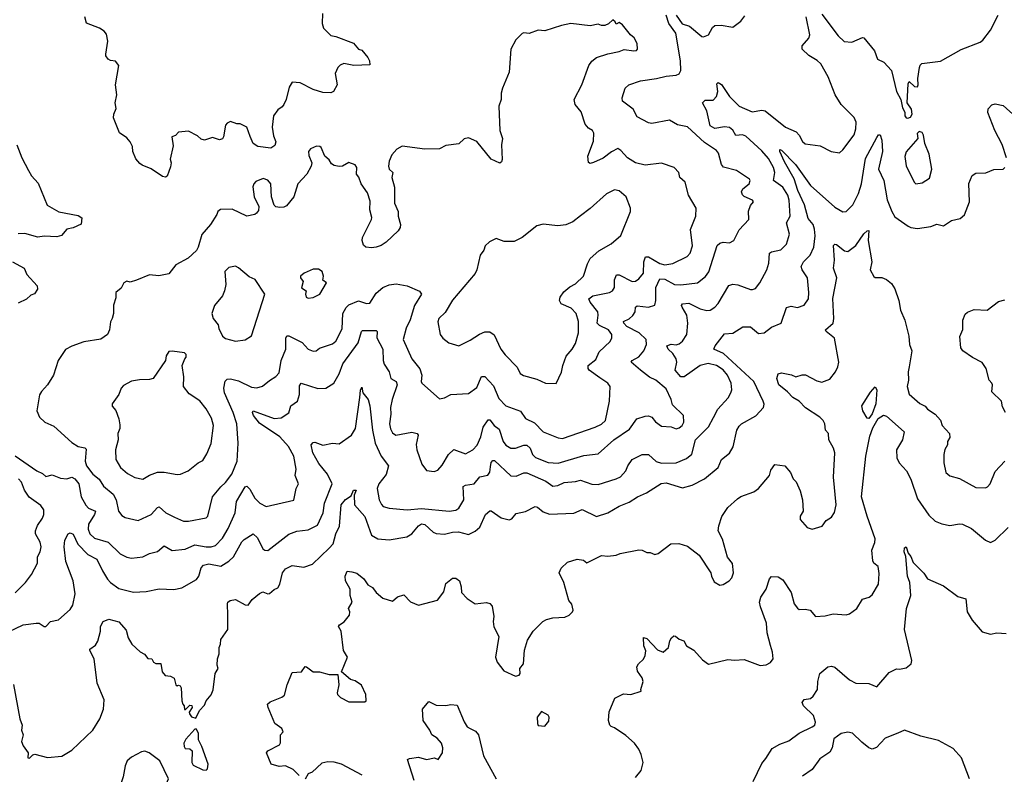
# Model space of a CAD drawing. Extents: x 1921360 to 2014538, y 768294 to 907744.
# Tile 144 of 256: x 1939524 to 1945601, y 825822 to 830478. Entities that reach past the tile are written whole.
import ezdxf

# ---------------------------------------------------------------- set-up
doc = ezdxf.new("R2010")
doc.units = 0

msp = doc.modelspace()

# ---------------------------------------------------------------- linework, layer by layer
at = {"layer": '0CON10XD'}
for points in [[(1939455, 826701.4), (1939545, 826744.3), (1939625, 826755.6), (1939645, 826754.2), (1939675, 826733.8), (1939685, 826733.8), (1939715, 826764.2), (1939764.4, 826775.6), (1939835, 826839.2), (1939852.5, 826865), (1939866.5, 826935), (1939854, 827016), (1939808.4, 827135), (1939798.1, 827225), (1939803.3, 827266.7), (1939823.8, 827305), (1939835, 827312), (1939855, 827304), (1939882.6, 827242.6), (1939945, 827177.5), (1940000.1, 827150.1), (1940035, 827076.7), (1940065.8, 827025.8), (1940085, 827005.5), (1940135, 826969.1), (1940226.8, 826946.8), (1940305, 826949.4), (1940385, 826967.1), (1940475, 826962.9), (1940525, 826972), (1940616, 827024), (1940629.6, 827045), (1940643.2, 827096.8), (1940657.8, 827112.3), (1940690.5, 827120.5), (1940765, 827106.9), (1940815, 827136.9), (1940844.4, 827165), (1940895, 827257.1), (1940909.6, 827270.4), (1940965.9, 827305.9), (1940991.7, 827281.7), (1941025, 827214.4), (1941036.7, 827205), (1941055, 827202.9), (1941185, 827303.1), (1941235, 827322.2), (1941305, 827330), (1941361.5, 827358.5), (1941396.2, 827435), (1941405.4, 827495), (1941451.8, 827615), (1941424.7, 827675), (1941370.6, 827740.6), (1941332.6, 827805), (1941322.5, 827855), (1941335, 827870), (1941345, 827871.4), (1941395, 827852.9), (1941455, 827865.6), (1941495, 827860.6), (1941571.1, 827915), (1941596.8, 827955), (1941623.8, 828146.2), (1941627, 828193), (1941635, 828210), (1941642, 828175), (1941674.7, 828134.7), (1941685.2, 828095.2), (1941701, 827945), (1941718.1, 827865), (1941754.4, 827784.4), (1941799.6, 827725), (1941785, 827671.1), (1941740.4, 827615), (1941730.4, 827585), (1941742.7, 827515), (1941756.1, 827486.1), (1941768, 827475), (1941805, 827464.4), (1941915, 827453.2), (1942005, 827461.6), (1942175, 827446.6), (1942215, 827452), (1942235.4, 827465), (1942266.2, 827515), (1942262.1, 827597.9), (1942275, 827606.8), (1942328.8, 827615), (1942365, 827656.9), (1942413.1, 827666.9), (1942425, 827686.2), (1942430.2, 827720.2), (1942435, 827745.7), (1942445, 827758.1), (1942455, 827758.1), (1942555, 827663.8), (1942588, 827662), (1942635, 827682.2), (1942655, 827681.8), (1942771.5, 827631.5), (1942815, 827600.9), (1942845, 827603.8), (1942885, 827622.2), (1942955, 827628.9), (1942985, 827637.9), (1943055, 827612.5), (1943095, 827610), (1943205, 827644.5), (1943231.4, 827658.6), (1943264.4, 827695), (1943276.9, 827725), (1943304.5, 827765), (1943365, 827795.5), (1943405, 827795.5), (1943452.2, 827752.2), (1943485, 827741.3), (1943575, 827743.1), (1943639.8, 827770.2), (1943673.1, 827796.9), (1943696.2, 827885), (1943775, 827965.6), (1943806.8, 828023.2), (1943832.1, 828075), (1943896.7, 828145), (1943913.6, 828175), (1943918.8, 828195), (1943916.2, 828235), (1943892.8, 828285), (1943865, 828316.9), (1943825.2, 828345.2), (1943773.4, 828356.6), (1943725, 828343.7), (1943625, 828273.8), (1943605, 828274.6), (1943570, 828315), (1943580, 828365), (1943576.1, 828385), (1943555, 828417.5), (1943525.8, 828445), (1943518.8, 828465), (1943545, 828476.4), (1943575, 828472.1), (1943595, 828477.3), (1943615.6, 828495), (1943640.9, 828535), (1943647.2, 828605), (1943642.1, 828655), (1943613.2, 828705), (1943609.5, 828715), (1943614.2, 828725), (1943655, 828729.7), (1943725, 828693.9), (1943765, 828684.5), (1943785, 828686.7), (1943815, 828704.5), (1943835, 828726.7), (1943901.2, 828838.8), (1943925, 828846.2), (1943957, 828843), (1944035, 828814), (1944047.7, 828812.3), (1944065, 828820), (1944091.4, 828855), (1944135.5, 828935), (1944148.2, 828975), (1944151.6, 829038.4), (1944163.6, 829046.4), (1944222.7, 829057.3), (1944256.4, 829093.6), (1944275.4, 829155), (1944257.9, 829225), (1944279.6, 829265), (1944272.7, 829365), (1944264.7, 829395), (1944235, 829443.6), (1944177.2, 829485), (1944184.7, 829535), (1944177.6, 829565), (1944145, 829620.9), (1944105, 829668.5), (1944005, 829758.7), (1943985, 829766.9), (1943945, 829762.7), (1943925, 829796.8), (1943905, 829811.9), (1943875, 829817.5), (1943815, 829806.2), (1943785, 829823.1), (1943764.4, 829915), (1943739.2, 829965), (1943755, 829980.5), (1943780.6, 829980.6), (1943805, 829981.5), (1943825.3, 830004.7), (1943832.5, 830035), (1943827.3, 830082.7), (1943835, 830090.8), (1943855, 830077.5), (1943904.4, 830004.4), (1943965, 829944.7), (1944045, 829908.5), (1944105, 829920), (1944125, 829915.5), (1944250, 829815), (1944315.8, 829785), (1944334.2, 829765), (1944355, 829726.7), (1944372.3, 829712.3), (1944465, 829700), (1944532.5, 829665), (1944585, 829656), (1944605, 829674), (1944675, 829768), (1944685.5, 829805), (1944686.9, 829845), (1944675.4, 829875.4), (1944593.7, 829953.7), (1944557.7, 830015), (1944513.9, 830125), (1944469.5, 830205), (1944446, 830226), (1944395, 830257.1), (1944354.2, 830295), (1944353.2, 830316.8), (1944395, 830363.8), (1944401.9, 830385), (1944378.6, 830495)], [(1939495, 827786.9), (1939630, 827695), (1939665, 827677.5), (1939685, 827658.8), (1939725, 827670), (1939775, 827648.6), (1939815, 827645.7), (1939845, 827655.6), (1939865, 827645.4), (1939888.8, 827615), (1939904.1, 827534.1), (1939931.9, 827481.9), (1939948.9, 827465), (1939992.2, 827445), (1939986.6, 827425), (1939948.9, 827365), (1939946.8, 827335), (1939957.1, 827305), (1939985, 827278.8), (1940070, 827255), (1940145, 827181.9), (1940185, 827161.1), (1940215, 827155.5), (1940285, 827164.5), (1940325, 827184.5), (1940375, 827196.7), (1940415, 827231.9), (1940465, 827203.8), (1940545, 827210.4), (1940605, 827238), (1940675.3, 827225.3), (1940705, 827225.3), (1940733.3, 827235), (1940775, 827280), (1940811, 827339), (1940854.2, 827435.8), (1940861.5, 827505), (1940915, 827595.7), (1940925, 827600.8), (1940945, 827580.8), (1940975.5, 827525), (1941007.1, 827495), (1941045, 827474.4), (1941215.6, 827514.4), (1941231.4, 827585), (1941245.8, 827615), (1941224.2, 827665.8), (1941229.4, 827705), (1941215.9, 827785.9), (1941182.1, 827845), (1941129.7, 827905), (1941005, 827988.2), (1940967.1, 828035), (1940960.9, 828055), (1940964.7, 828065.3), (1941095, 828018.2), (1941138.8, 828021.2), (1941185, 828052.5), (1941196.9, 828095), (1941239.5, 828125), (1941252, 828165), (1941251.5, 828218.5), (1941261.2, 828235), (1941365, 828202.5), (1941414.4, 828205.6), (1941463.3, 828235), (1941496.4, 828293.6), (1941518, 828355), (1941612.4, 828485), (1941633.5, 828555), (1941640.2, 828559.8), (1941725, 828560), (1941731.2, 828555), (1941728.1, 828515), (1941764.7, 828445), (1941766.4, 828375), (1941772.7, 828352.7), (1941803.8, 828305), (1941814.4, 828265), (1941846.9, 828245), (1941853.8, 828225), (1941822.5, 828135), (1941812.7, 828085), (1941815.6, 828045), (1941806.4, 827985), (1941813, 827953), (1941825, 827930), (1941845, 827914.3), (1941945, 827932.9), (1941976.7, 827925), (1941983.8, 827915), (1941972.1, 827857.9), (1941974.5, 827825), (1942005.7, 827735), (1942035, 827696), (1942081.3, 827691.3), (1942105, 827699.4), (1942130.8, 827729.2), (1942170.6, 827795), (1942204.5, 827825.5), (1942275, 827798.5), (1942320, 827825), (1942346.6, 827853.4), (1942370.3, 827905), (1942384.7, 827965), (1942415, 828009.2), (1942425, 828008.6), (1942453.2, 827973.3), (1942482.5, 827952.5), (1942507.5, 827875), (1942525, 827853.8), (1942555.6, 827834.4), (1942584.5, 827834.5), (1942635, 827852.5), (1942655, 827853.1), (1942675, 827834.5), (1942689.6, 827795), (1942706.8, 827776.8), (1942785, 827746.7), (1942847.1, 827742.9), (1943005, 827788.2), (1943095, 827800.5), (1943190.6, 827885), (1943287.9, 827952.1), (1943334, 828015), (1943385, 828032.2), (1943405, 828034.2), (1943426.6, 828026.6), (1943447.3, 827997.3), (1943485, 827971.2), (1943545, 827965.8), (1943575, 827954.4), (1943595, 827960), (1943613.1, 827975), (1943623.5, 827995), (1943620.6, 828035), (1943552.4, 828102.4), (1943544.4, 828135), (1943515, 828200.6), (1943450, 828255), (1943412.2, 828272.2), (1943355, 828316.1), (1943298.6, 828365), (1943304.2, 828375), (1943345, 828398.2), (1943375.4, 828435), (1943393.2, 828475), (1943389.7, 828505), (1943347.8, 828545), (1943271.8, 828585), (1943252.7, 828605), (1943251.4, 828615), (1943285, 828632.1), (1943308, 828652), (1943322.1, 828675), (1943325.6, 828705), (1943335, 828712.5), (1943405, 828703.6), (1943443.3, 828716.7), (1943451.2, 828745), (1943450.5, 828825), (1943475, 828880), (1943505, 828877.9), (1943565, 828843.2), (1943605, 828841.2), (1943706.7, 828855), (1943757, 828893), (1943777.6, 828922.4), (1943828.1, 829085), (1943845, 829100), (1943865, 829104.3), (1943905, 829100.8), (1943932.5, 829115), (1943965, 829181.2), (1944024.2, 829245), (1944022.7, 829297.3), (1944035, 829332.5), (1944052.5, 829355), (1944047.5, 829365), (1943995, 829387.5), (1943985, 829396.7), (1943979.2, 829415), (1943988, 829435), (1944025.7, 829465), (1944032.5, 829485), (1944029.2, 829495), (1943947.8, 829547.8), (1943867.1, 829567.1), (1943856.5, 829585), (1943836.4, 829655), (1943825, 829671.4), (1943750.6, 829720.6), (1943645, 829816.5), (1943585, 829828.5), (1943535, 829858.5), (1943425, 829837.5), (1943405, 829841.4), (1943335, 829878.8), (1943311.4, 829925), (1943244.5, 829974.5), (1943243.1, 829995), (1943261.4, 830055), (1943284, 830075), (1943355, 830100.9), (1943455, 830114.1), (1943515, 830130), (1943575.4, 830134.6), (1943595, 830142.9), (1943605.3, 830165), (1943603.2, 830223.2), (1943573.9, 830393.9), (1943531.3, 830455), (1943513.8, 830505)], [(1940565, 827383.3), (1940674.3, 827405.7), (1940685, 827414), (1940714.4, 827535), (1940765, 827596.9), (1940795, 827622.9), (1940832.7, 827675), (1940865.5, 827755), (1940871.5, 827865), (1940863.2, 827985), (1940842.2, 828055), (1940788.2, 828175), (1940783.9, 828205), (1940792.9, 828247.1), (1940805, 828260.6), (1940825, 828262.9), (1940875, 828250.4), (1940955, 828211.4), (1940987.3, 828207.3), (1941023.6, 828216.4), (1941065, 828252.9), (1941105, 828276), (1941125, 828298.8), (1941137.3, 828375), (1941167.2, 828445), (1941166.1, 828513.9), (1941173, 828527), (1941185, 828527.9), (1941266.5, 828486.5), (1941305, 828445.6), (1941335, 828433.1), (1941353.3, 828435), (1941375, 828450.5), (1941455, 828478.9), (1941475.5, 828495), (1941515, 828570), (1941518.2, 828665), (1941538.3, 828701.7), (1941555, 828718.9), (1941615, 828743.2), (1941665, 828727.5), (1941685, 828729.4), (1941725, 828790), (1941765, 828825.4), (1941805, 828842.9), (1941847.5, 828847.5), (1941915, 828835.8), (1941992.4, 828802.4), (1942004.2, 828785), (1941961.2, 828715), (1941935, 828626), (1941908.9, 828575), (1941890.6, 828505), (1941944.4, 828385), (1941994.5, 828324.5), (1942005.6, 828285.6), (1942002.5, 828245), (1942006, 828235), (1942115, 828138), (1942145, 828144.2), (1942185, 828165.8), (1942295, 828171.2), (1942345, 828209.2), (1942375, 828275.8), (1942395, 828275.8), (1942448.3, 828218.3), (1942480.8, 828140.8), (1942524.7, 828094.7), (1942615, 828063.3), (1942645, 828018.1), (1942700.6, 827990.6), (1942755, 827935.6), (1942848.1, 827898.1), (1942875, 827894.6), (1943075, 827964.5), (1943115, 827982.9), (1943139.5, 828005), (1943164.7, 828125), (1943168.9, 828215), (1943154.6, 828234.6), (1943105, 828267.9), (1943039.5, 828315), (1943033.1, 828325), (1943033.5, 828345), (1943079.2, 828380.8), (1943100.5, 828429.5), (1943168.1, 828491.9), (1943179.6, 828515), (1943179.6, 828535), (1943157.3, 828565), (1943101.8, 828591.8), (1943088.5, 828605), (1943095.3, 828655), (1943091.9, 828675), (1943044.1, 828735), (1943036.9, 828755), (1943062, 828775), (1943165, 828795.5), (1943181.9, 828805), (1943194.5, 828825), (1943196.1, 828873.9), (1943206.9, 828903.1), (1943225, 828904.4), (1943305, 828862.1), (1943325, 828864.5), (1943345, 828878.9), (1943374.5, 828915), (1943377.1, 828985), (1943387.5, 829015), (1943405, 829014), (1943475, 828972.8), (1943505, 828965.3), (1943555, 828973.1), (1943643.2, 829016.7), (1943662, 829038), (1943677.1, 829082.9), (1943664.4, 829184.4), (1943696.9, 829265), (1943699.2, 829315), (1943652.9, 829395), (1943631.2, 829475), (1943598, 829505), (1943592, 829535), (1943563.3, 829565), (1943485, 829592.9), (1943385, 829581.1), (1943325, 829594.3), (1943275.4, 829625.4), (1943235, 829671.2), (1943215, 829683.3), (1943176.8, 829663.2), (1943125, 829623.3), (1943065, 829596), (1943045, 829591.2), (1943035, 829597.5), (1943030.6, 829635), (1943065, 829727.5), (1943067.9, 829777.9), (1943058.8, 829795), (1943035, 829808), (1943015, 829834), (1942988.5, 829908.5), (1942952.5, 829955), (1942945.8, 829985), (1942994.5, 830075), (1943037.8, 830195), (1943055, 830222.5), (1943085, 830244.3), (1943155, 830267.8), (1943225, 830280.8), (1943255, 830293.8), (1943315, 830286.7), (1943331.7, 830288.3), (1943337.5, 830295), (1943335, 830330), (1943316.2, 830365), (1943293.3, 830385), (1943245, 830446.7), (1943225, 830460), (1943205, 830450), (1943200, 830465), (1943185, 830477.5), (1943158.3, 830451.7), (1943135, 830442.5), (1943115, 830442), (1943095, 830451.2), (1943045, 830440.6), (1942925, 830454.3), (1942867.3, 830442.7), (1942765, 830409.2), (1942725, 830414), (1942668.3, 830391.7), (1942635, 830396.2), (1942625, 830393.3), (1942586.1, 830353.9), (1942556.2, 830295), (1942544.4, 830155), (1942504.2, 830055), (1942496.1, 830023.9), (1942495.8, 829985), (1942482, 829945), (1942488, 829795), (1942503.8, 829745), (1942498.8, 829705), (1942502.5, 829615), (1942498.8, 829601.2), (1942487, 829593), (1942435, 829616.7), (1942345.7, 829725.7), (1942295, 829748.8), (1942266.4, 829743.6), (1942235, 829712.5), (1942155, 829701.2), (1942115, 829681.4), (1942025, 829678.9), (1941885, 829697.5), (1941851.3, 829678.7), (1941820.8, 829645), (1941804.4, 829605), (1941799.4, 829575), (1941804.3, 829555), (1941827.1, 829535), (1941820.6, 829505), (1941838.1, 829445), (1941838.1, 829345), (1941860.8, 829295), (1941860, 829265), (1941874, 829215), (1941872, 829195), (1941860, 829175), (1941785, 829106.2), (1941755, 829084.4), (1941725, 829073.5), (1941695, 829069.4), (1941660, 829075), (1941645, 829086.7), (1941637.5, 829115), (1941640.8, 829135), (1941696, 829245), (1941697.7, 829257.7), (1941684.2, 829305), (1941687.9, 829357.9), (1941670.3, 829410.3), (1941630.8, 829465), (1941616.6, 829506.6), (1941603.8, 829525), (1941605.7, 829565), (1941595, 829583.3), (1941555, 829596.2), (1941515.7, 829574.3), (1941495, 829572), (1941465, 829578.8), (1941448.3, 829588.3), (1941435, 829612.5), (1941407.5, 829635), (1941385, 829690), (1941376.4, 829696.4), (1941355, 829698), (1941318.3, 829681.7), (1941306.2, 829665), (1941309.5, 829639.5), (1941327.5, 829595), (1941324, 829575), (1941295.6, 829525), (1941240.9, 829465), (1941215.9, 829384.1), (1941170.8, 829329.2), (1941155, 829320.8), (1941129.7, 829319.7), (1941105, 829324), (1941095, 829333.8), (1941079.1, 829385), (1941074.4, 829464.4), (1941055, 829488), (1941027.3, 829497.3), (1940980.7, 829479.3), (1940968.6, 829465), (1940963.6, 829446.4), (1940970.9, 829385), (1940999.2, 829325), (1940998.3, 829301.7), (1940986.5, 829283.5), (1940975, 829275.8), (1940925, 829266.2), (1940835, 829308), (1940762.5, 829307.5), (1940746.2, 829295), (1940740, 829275), (1940702.5, 829215), (1940647.5, 829152.5), (1940626, 829074), (1940615, 829053.8), (1940563.6, 829006.4), (1940487.5, 828965), (1940445, 828910), (1940382.3, 828897.7), (1940325.6, 828904.4), (1940245, 828870), (1940205, 828858.8), (1940185, 828863.8), (1940166.7, 828855), (1940149.3, 828820.7), (1940117.5, 828795), (1940118.3, 828761.7), (1940102.7, 828717.3), (1940102.5, 828665), (1940095.6, 828634.4), (1940083.9, 828613.9), (1940078.8, 828565), (1940066, 828535), (1940025, 828506.7), (1939919.3, 828490.7), (1939845, 828464.3), (1939807.2, 828442.8), (1939761.1, 828375), (1939733.1, 828285), (1939695.5, 828224.5), (1939658.8, 828185), (1939645.9, 828164.1), (1939630, 828065), (1939646, 828025), (1939678.8, 827995), (1939735, 827969.2), (1939845, 827869.2), (1939885.4, 827845.4), (1939925, 827837.1), (1939935, 827829.2), (1939928.4, 827755), (1939936.2, 827725), (1939974.4, 827674.4), (1940014.1, 827644.1), (1940040.9, 827600.9), (1940100.2, 827550.2), (1940119.1, 827515), (1940134.4, 827445), (1940155, 827419.2), (1940175, 827407.5), (1940255, 827387.5), (1940335, 827425.6), (1940375, 827468.6), (1940385, 827471.9), (1940425, 827435.7), (1940478.6, 827408.6), (1940535, 827384.4), (1940565, 827383.3)], [(1941393.8, 830515), (1941390.8, 830455), (1941399.2, 830425), (1941445, 830380), (1941475, 830374.4), (1941585, 830332.9), (1941615, 830296.7), (1941635, 830290), (1941673.3, 830245), (1941683.8, 830225), (1941685, 830200), (1941585.9, 830195.9), (1941525, 830208), (1941502.7, 830197.3), (1941487.7, 830182.3), (1941472, 830145), (1941483.8, 830075), (1941460, 830035), (1941445, 830026.7), (1941395, 830028), (1941335, 830048), (1941255, 830088.8), (1941205, 830092.5), (1941187.7, 830062.3), (1941168, 829985), (1941153.8, 829955), (1941145, 829941.2), (1941117.3, 829922.7), (1941090.8, 829885), (1941083.1, 829815), (1941091.2, 829761.2), (1941104.3, 829725), (1941097.9, 829702.1), (1941075, 829686), (1940994.2, 829695), (1940965.5, 829715), (1940946.9, 829756.9), (1940925, 829813.8), (1940885, 829836), (1940865, 829836.2), (1940825, 829850), (1940805, 829840), (1940795, 829827.5), (1940781.2, 829755), (1940775, 829743.3), (1940757, 829737), (1940715, 829751.2), (1940665, 829734), (1940645, 829740), (1940620.9, 829760.9), (1940565, 829790), (1940505, 829783.8), (1940485, 829762.5), (1940462.5, 829755), (1940470.7, 829699.3), (1940452.3, 829617.7), (1940458, 829595), (1940455, 829570), (1940435, 829512.5), (1940423.6, 829506.4), (1940405, 829510), (1940335, 829557.1), (1940280.3, 829580.3), (1940265, 829590), (1940240.3, 829620.3), (1940222.9, 829665), (1940220, 829695), (1940205.8, 829725), (1940185, 829748.6), (1940140.3, 829780.3), (1940102.7, 829872.7), (1940104, 829895), (1940119.5, 829930.5), (1940114, 829965), (1940124.2, 830015), (1940114.4, 830075.6), (1940135.8, 830195), (1940115, 830221.2), (1940085, 830226), (1940070, 830235), (1940056.2, 830255), (1940056, 830265), (1940068.5, 830345), (1940059.2, 830389.2), (1940045, 830406.9), (1940015.8, 830425), (1939936.1, 830456.1), (1939926.2, 830495)], [(1943576.4, 830506.4), (1943612.7, 830452.7), (1943658.6, 830438.6), (1943733.8, 830375), (1943745, 830372), (1943775, 830383.8), (1943800.8, 830429.2), (1943815, 830441.2), (1943853.9, 830443.9), (1943925, 830432.5), (1943975, 830468.8), (1943999.1, 830500.9)], [(1944475, 830512.5), (1944575, 830379.2), (1944613.4, 830343.4), (1944660.9, 830339.1), (1944725, 830368), (1944735, 830366), (1944800, 830285), (1944818.8, 830235), (1944856.8, 830216.8), (1944904, 830165), (1944936.2, 830035), (1944963.3, 829985), (1944972, 829935), (1944987, 829907), (1944986.7, 829885), (1944995, 829872.5), (1945005, 829870), (1945023, 829877), (1945032.5, 829895), (1945027.5, 829925), (1945002.5, 829965), (1945007, 830083), (1945015, 830097.5), (1945047.5, 830065), (1945065.8, 830064.2), (1945070, 830075), (1945066.5, 830115), (1945078, 830182), (1945082.6, 830197.4), (1945093.2, 830206.8), (1945207.4, 830222.6), (1945335.8, 830294.2), (1945451.4, 830338.6), (1945468.3, 830351.7), (1945517, 830413), (1945562.9, 830505)], [(1945614.2, 829625), (1945588.3, 829708.3), (1945543.7, 829793.7), (1945500, 829905), (1945501.4, 829928.6), (1945525, 829953.3), (1945545, 829958), (1945595, 829948.8), (1945675, 829876.7)], [(1939485, 826376.7), (1939524.5, 826165), (1939539.4, 826125), (1939535.6, 826095), (1939544.4, 826065), (1939534.4, 826025), (1939545, 825998.8), (1939576.7, 825955), (1939573.3, 825923.3), (1939585, 825922.5), (1939605, 825943.3), (1939616.4, 825946.4), (1939695, 825926.7), (1939785, 825934.3), (1939845, 825971.9), (1939975, 826094.4), (1940019.5, 826165), (1940042.2, 826225), (1940045, 826282.5), (1940001.2, 826385), (1939983.8, 826533.8), (1939956.4, 826586.4), (1939956.7, 826595), (1939990.9, 826619.1), (1940007, 826643), (1940023.5, 826705), (1940023.3, 826735), (1940040, 826765), (1940075, 826778.8), (1940135, 826762.5), (1940181.1, 826711.1), (1940193.1, 826665), (1940215.6, 826625.6), (1940268.3, 826578.3), (1940295, 826563.8), (1940315, 826536.7), (1940340, 826535), (1940350, 826515), (1940365, 826506.2), (1940396, 826506), (1940404.3, 826455), (1940422.6, 826432.6), (1940455, 826428), (1940477.5, 826415), (1940487.5, 826375), (1940495, 826367.5), (1940505, 826372.5), (1940515, 826367.5), (1940521.2, 826355), (1940524, 826275), (1940530, 826255), (1940540, 826245), (1940541.7, 826221.7), (1940548.3, 826221.7), (1940575, 826250), (1940586.4, 826246.4), (1940587.5, 826235), (1940570, 826205), (1940572.5, 826195), (1940585, 826177.5), (1940611.7, 826168.3), (1940633.9, 826216.1), (1940665, 826250), (1940673.9, 826276.1), (1940705, 826312.5), (1940717.3, 826342.7), (1940730, 826445), (1940748, 826475), (1940742.5, 826495), (1940744, 826535), (1940754.5, 826565.5), (1940754.4, 826605), (1940763.1, 826625), (1940765.7, 826655), (1940809.2, 826715), (1940808.6, 826805), (1940805.8, 826875), (1940808.8, 826885), (1940823.8, 826895), (1940855, 826900.6), (1940915, 826867.5), (1940935, 826866), (1940959.5, 826900.5), (1941005, 826938), (1941025, 826947.5), (1941055, 826936), (1941065, 826938.6), (1941095, 826962.9), (1941117.5, 826972.5), (1941130.6, 826995), (1941145.4, 827064.6), (1941165, 827090.8), (1941205, 827110), (1941278.7, 827101.3), (1941331.7, 827118.3), (1941435, 827216.6), (1941458.3, 827245), (1941474.3, 827305), (1941497.7, 827352.3), (1941509.2, 827485), (1941535, 827518.2), (1941569.3, 827540.7), (1941585, 827575.6), (1941600, 827575), (1941588, 827545), (1941590.6, 827485), (1941655, 827413.1), (1941695, 827296.9), (1941735.5, 827274.5), (1941805, 827268.9), (1941913.1, 827286.9), (1941943.6, 827306.4), (1941985, 827356.2), (1942005, 827367.9), (1942025, 827363.6), (1942075, 827316.5), (1942095, 827307.5), (1942145, 827303.3), (1942195, 827316.4), (1942232.6, 827317.4), (1942295, 827302.2), (1942335, 827322.5), (1942363.4, 827346.6), (1942399.4, 827425), (1942425, 827448), (1942435, 827447.5), (1942495, 827404), (1942545, 827392), (1942561.2, 827398.8), (1942588.6, 827431.4), (1942645, 827444.5), (1942705, 827473.6), (1942720.5, 827470.5), (1942755, 827442.5), (1942795, 827428.1), (1942945, 827434.4), (1942995, 827455.5), (1943085, 827412.5), (1943153.9, 827436.1), (1943225, 827477.3), (1943285, 827500.9), (1943338, 827535), (1943392, 827558), (1943482.9, 827617.1), (1943515, 827619.6), (1943615, 827590.5), (1943674.7, 827605.3), (1943750.8, 827645), (1943834.5, 827715.5), (1943856.2, 827765), (1943905.4, 827804.6), (1943926.9, 827843.1), (1943951.1, 827945), (1943965, 827970.8), (1943980, 827985), (1944066.9, 828033.1), (1944114.4, 828085.6), (1944119.4, 828105), (1944113.3, 828125), (1944054.7, 828245), (1943868.1, 828418.1), (1943808.8, 828445), (1943816.9, 828465), (1943875, 828540.8), (1943925, 828544.5), (1943987.1, 828582.9), (1944035, 828582), (1944085, 828541.3), (1944119.2, 828545), (1944165, 828580.8), (1944223.3, 828605), (1944257, 828703), (1944285, 828710), (1944325, 828702.9), (1944365, 828716.2), (1944393.3, 828755), (1944395.5, 828795), (1944386.7, 828885), (1944352.7, 828935), (1944347.9, 828955), (1944361.8, 828985), (1944402.9, 829025), (1944426.4, 829075), (1944433.3, 829145), (1944429.7, 829185), (1944421.1, 829215), (1944390.5, 829250.5), (1944368.3, 829335), (1944326.5, 829425), (1944305.1, 829495.1), (1944245, 829600.4), (1944215.9, 829664.1), (1944215, 829676.2), (1944225, 829672.9), (1944313.3, 829585), (1944405, 829454.7), (1944555, 829321.2), (1944605, 829292.9), (1944625, 829294), (1944665.5, 829335), (1944701.8, 829405), (1944719.7, 829465), (1944745, 829621.2), (1944815, 829752), (1944825, 829766.7), (1944835, 829766.7), (1944844.5, 829734.5), (1944849.6, 829665), (1944823.8, 829555), (1944858.4, 829485), (1944877.2, 829367.2), (1944906.8, 829295), (1944925, 829261.1), (1945008, 829205), (1945025, 829195.6), (1945065, 829190.5), (1945147.4, 829202.6), (1945185, 829217.1), (1945225, 829206), (1945275, 829240), (1945329.5, 829250.5), (1945355, 829273.3), (1945385.8, 829355), (1945381.8, 829468.2), (1945402.6, 829517.4), (1945425, 829531.4), (1945487, 829533), (1945536.8, 829553.2), (1945594.2, 829555.8), (1945603.8, 829565)], [(1945055.9, 829465.9), (1945095, 829471.4), (1945139.1, 829500.9), (1945153.7, 829556.3), (1945137.6, 829647.6), (1945110, 829715), (1945103.3, 829765), (1945095, 829782.5), (1945075, 829787.5), (1945062.5, 829775), (1945067.5, 829745), (1944995, 829663.3), (1944987.1, 829632.9), (1944995.6, 829575.6), (1945044, 829475), (1945055.9, 829465.9)], [(1939505.7, 829705.7), (1939538, 829625), (1939577.8, 829547.8), (1939597.5, 829515), (1939638.3, 829468.3), (1939694.3, 829334.3), (1939765, 829292), (1939885, 829270), (1939906.7, 829255), (1939903, 829217), (1939855, 829194), (1939815, 829186.2), (1939783, 829147), (1939752.7, 829137.3), (1939675, 829142.2), (1939635, 829136.9), (1939555, 829158.5), (1939515, 829156.7)], [(1942835, 828232.5), (1942867.3, 828302.7), (1942875.5, 828345), (1942897.6, 828402.4), (1942934.5, 828445), (1942955, 828480.8), (1942973.1, 828545), (1942972.5, 828615), (1942958.9, 828665), (1942927.4, 828697.4), (1942865.8, 828725), (1942855.7, 828745), (1942859.4, 828765), (1942881.6, 828798.4), (1942920.5, 828829.5), (1942955, 828847.5), (1943004.3, 828895), (1943028, 828972), (1943045.5, 829004.5), (1943098.3, 829051.7), (1943175, 829094.3), (1943235, 829146.2), (1943293.8, 829295), (1943293.3, 829315), (1943267.5, 829385), (1943225, 829422.2), (1943195, 829428.5), (1943145, 829404.2), (1943045, 829313.8), (1942985, 829268.6), (1942938.7, 829231.3), (1942895, 829212), (1942845, 829206), (1942755.9, 829215.9), (1942715, 829205.8), (1942626.1, 829133.9), (1942575, 829108.8), (1942515, 829110), (1942465, 829128), (1942422.7, 829107.3), (1942396.4, 829083.6), (1942388.8, 829055), (1942366, 829025), (1942345.6, 828935), (1942335, 828912), (1942195, 828748.1), (1942149.1, 828670.9), (1942111.2, 828635), (1942104.3, 828614.3), (1942118.6, 828535), (1942135, 828514), (1942173.3, 828485), (1942235, 828465.8), (1942305, 828500.6), (1942362.2, 828537.8), (1942395, 828551.9), (1942425, 828553.1), (1942453.1, 828533.1), (1942493.1, 828445), (1942520.5, 828410.5), (1942593.8, 828335), (1942613.3, 828295), (1942633, 828283), (1942715, 828259.2), (1942770, 828235), (1942835, 828232.5)], [(1941248.8, 825815), (1941211.7, 825851.7), (1941165, 825874.2), (1941125, 825871.4), (1941075.7, 825885.7), (1941047.5, 825955), (1941055, 825966.7), (1941127.5, 826005), (1941133, 826017), (1941133.8, 826065), (1941150, 826085), (1941142, 826105), (1941099.2, 826135), (1941057.5, 826235), (1941053.3, 826255), (1941069.5, 826270.5), (1941141.7, 826298.3), (1941158.8, 826311.2), (1941174, 826375), (1941205, 826450), (1941262.5, 826455), (1941285, 826487.5), (1941295, 826485.7), (1941335, 826454), (1941375, 826453.8), (1941435, 826437.5), (1941488.3, 826438.3), (1941493.3, 826375), (1941484, 826325), (1941486.2, 826315), (1941505, 826296.2), (1941555, 826269.2), (1941655, 826270), (1941662.5, 826275), (1941661.2, 826315), (1941633, 826373), (1941595, 826398.8), (1941565, 826407.5), (1941510, 826455), (1941547.5, 826545), (1941523.6, 826586.4), (1941507.5, 826705), (1941491.2, 826735), (1941497.5, 826745), (1941527.7, 826762.3), (1941558.6, 826805), (1941561.4, 826825), (1941554.2, 826845), (1941575.6, 826885), (1941562.9, 826925), (1941563.8, 826965), (1941535.5, 827015), (1941533.1, 827045), (1941545, 827076.2), (1941575, 827072.5), (1941605, 827064), (1941648.2, 827028.2), (1941672, 826992), (1941702, 826975), (1941725, 826944), (1941765, 826910), (1941825, 826891.2), (1941855, 826918), (1941895, 826929.2), (1941937, 826887), (1941985, 826866.7), (1942102.9, 826897.1), (1942141.3, 826948.7), (1942155, 827000), (1942195, 827033.3), (1942215, 827033.3), (1942238.8, 827015), (1942249.3, 826979.3), (1942251.4, 826945), (1942285, 826906.7), (1942335, 826873.8), (1942405, 826883.3), (1942425, 826876.7), (1942439.5, 826859.5), (1942450.8, 826795), (1942445.6, 826765), (1942451.3, 826731.3), (1942481.7, 826671.7), (1942461.4, 826545), (1942472, 826515), (1942511.3, 826461.3), (1942585, 826427.1), (1942606, 826435), (1942612.9, 826445), (1942611.5, 826475), (1942634.3, 826505), (1942639.3, 826589.3), (1942659.3, 826650.7), (1942693.3, 826705), (1942753.3, 826765), (1942775, 826777.5), (1942815, 826787.5), (1942888.8, 826791.2), (1942915.8, 826804.2), (1942936.2, 826825), (1942940, 826835), (1942931.7, 826871.7), (1942913.8, 826895), (1942882.9, 827005), (1942854.3, 827065), (1942865.9, 827094.1), (1942905, 827130.8), (1942965, 827150), (1943004.1, 827144.1), (1943025, 827127.5), (1943115, 827172.9), (1943155, 827168), (1943205, 827173.8), (1943230, 827185), (1943345, 827207.5), (1943365, 827205.8), (1943395, 827190), (1943415, 827190), (1943445, 827177.5), (1943465.8, 827184.2), (1943542.5, 827245), (1943592.9, 827247.1), (1943645, 827230.6), (1943718.8, 827175), (1943790, 827065), (1943793.3, 827045), (1943810.7, 827010.7), (1943845, 826990), (1943865, 826993.8), (1943903.9, 827016.1), (1943918.8, 827035), (1943928.8, 827065), (1943923.9, 827123.9), (1943892.3, 827162.3), (1943862.3, 827272.3), (1943835.7, 827325), (1943838.9, 827355), (1943858.1, 827411.9), (1943895, 827469.2), (1943955, 827522), (1943975, 827535.8), (1944055, 827565.8), (1944085, 827586.2), (1944151.2, 827665), (1944160.9, 827699.1), (1944185, 827733.3), (1944245.8, 827725.8), (1944282, 827685), (1944298.8, 827645), (1944316.4, 827626.4), (1944342.2, 827572.2), (1944355.6, 827515), (1944360, 827445), (1944342, 827415), (1944341.2, 827395), (1944383.8, 827345), (1944415, 827334), (1944476.1, 827353.9), (1944502.1, 827387.9), (1944535, 827408.6), (1944552.5, 827437.5), (1944563.1, 827485), (1944546.5, 827655), (1944556, 827805), (1944546.7, 827835), (1944517.5, 827885), (1944516.7, 827925), (1944497.5, 827945), (1944493.3, 827985), (1944484, 828005), (1944462.9, 828025), (1944375, 828082.7), (1944335, 828125.3), (1944295, 828146.5), (1944262.9, 828182.9), (1944210, 828225), (1944196.2, 828263.8), (1944205, 828292.5), (1944225, 828300), (1944287.5, 828287.5), (1944314.2, 828274.2), (1944352.6, 828287.4), (1944375, 828287.5), (1944445, 828250.6), (1944475, 828242.5), (1944525, 828260), (1944559.2, 828305), (1944574.4, 828335.6), (1944580.6, 828365), (1944553.4, 828513.4), (1944502.2, 828555), (1944497.8, 828565), (1944545, 828605.8), (1944549.7, 828635), (1944542.9, 828757.1), (1944567.9, 828885), (1944547.8, 828945), (1944553.6, 828995), (1944548, 829085), (1944555, 829093.8), (1944565, 829090), (1944615, 829052.5), (1944635, 829047.5), (1944685.6, 829084.4), (1944735, 829156.2), (1944755, 829176.2), (1944765, 829177.5), (1944761.4, 829115), (1944784.3, 828985), (1944773.8, 828935), (1944795, 828893.3), (1944805, 828886.7), (1944845, 828888), (1944875, 828874.2), (1944905, 828850), (1944925, 828816.7), (1944949.6, 828745), (1944959.5, 828685), (1944987.5, 828625), (1945011.1, 828525), (1945016, 828475), (1945031.2, 828435), (1945014.7, 828335.3), (1945007.2, 828305), (1945009.2, 828255), (1945000.8, 828215), (1945015, 828167.5), (1945079.7, 828109.7), (1945113.3, 828093.3), (1945126.7, 828075), (1945173.8, 828045), (1945207.6, 828007.6), (1945218, 827975), (1945263.8, 827925), (1945265, 827900), (1945250, 827875), (1945250, 827855), (1945233.4, 827826.6), (1945227.1, 827795), (1945228, 827745), (1945241.2, 827685), (1945264.3, 827664.3), (1945325, 827647.1), (1945425, 827591.4), (1945485, 827590), (1945496.7, 827595), (1945513.8, 827615), (1945545, 827690), (1945605, 827753.3)], [(1939480, 828985), (1939552.5, 828945), (1939568.8, 828905), (1939630.8, 828835), (1939634, 828815), (1939615, 828786.7), (1939591.7, 828778.3), (1939565, 828753.3), (1939515, 828728.8)], [(1940855, 828494.2), (1940915, 828502.5), (1940955, 828527.5), (1941036.2, 828785), (1940977.5, 828875), (1940941.2, 828891.2), (1940875, 828946.7), (1940855, 828956.7), (1940815, 828948.8), (1940790.8, 828925), (1940796.7, 828845), (1940788.8, 828805), (1940775, 828773.3), (1940726.7, 828715), (1940710, 828665), (1940718, 828635), (1940748.8, 828595), (1940752.7, 828572.7), (1940775.8, 828525), (1940795, 828510.6), (1940855, 828494.2)], [(1941305, 828760), (1941335, 828763.3), (1941375.9, 828784.1), (1941417.5, 828855), (1941395, 828870), (1941400, 828895), (1941390, 828925), (1941368.3, 828938.3), (1941335, 828938), (1941280, 828915), (1941258, 828895), (1941256.2, 828885), (1941273, 828863), (1941263.3, 828823.3), (1941292.5, 828805), (1941287.5, 828785), (1941292.5, 828765), (1941305, 828760)], [(1945609.4, 828055), (1945589.1, 828089.1), (1945584, 828125), (1945525, 828182.5), (1945529.2, 828225), (1945524.2, 828235), (1945507.1, 828255), (1945488.9, 828325), (1945465, 828362), (1945405, 828392.9), (1945345.7, 828435.7), (1945333.4, 828453.4), (1945325.8, 828524.2), (1945344.4, 828565.6), (1945346.2, 828623.8), (1945359.3, 828660.7), (1945375, 828673.3), (1945415, 828690), (1945495, 828686), (1945565, 828739.2), (1945605, 828750)], [(1940285, 827643.3), (1940325, 827666.9), (1940375, 827685.7), (1940415, 827685.6), (1940495, 827672.9), (1940517.5, 827675), (1940563.3, 827695), (1940626.2, 827745), (1940655, 827759.2), (1940679.9, 827800.1), (1940705.9, 827864.1), (1940719.6, 827975), (1940708.7, 828018.7), (1940675, 828076.9), (1940635, 828125.8), (1940569.8, 828169.8), (1940534.2, 828215), (1940537.1, 828275), (1940526.7, 828345), (1940542.5, 828385), (1940552.5, 828395), (1940551.7, 828411.7), (1940541.7, 828421.7), (1940465, 828433.8), (1940445, 828430), (1940428.8, 828405), (1940423.3, 828375), (1940348.8, 828265), (1940325, 828257.1), (1940263.4, 828256.6), (1940215, 828247.8), (1940165, 828220.8), (1940151.2, 828205), (1940136, 828165), (1940095, 828107.5), (1940094.4, 828094.4), (1940117.6, 828067.6), (1940136.9, 828015), (1940142.1, 827977.9), (1940141.1, 827955), (1940130.4, 827925), (1940130.9, 827885), (1940115.4, 827824.6), (1940117.5, 827765), (1940146, 827716), (1940188.8, 827678.8), (1940235, 827654.3), (1940285, 827643.3)], [(1944765, 828018), (1944755, 828020), (1944727.1, 828065), (1944722.5, 828095), (1944775, 828180), (1944805, 828213.3), (1944814.2, 828194.2), (1944807.6, 828107.6), (1944785, 828045.8), (1944765, 828018)], [(1943325, 825802.5), (1943360, 825845), (1943372.5, 825895), (1943360.6, 825945), (1943345, 825978), (1943318, 826015), (1943265, 826062), (1943195, 826110), (1943175, 826116.7), (1943166, 826126), (1943159.2, 826155), (1943162.7, 826207.3), (1943198.3, 826291.7), (1943250.7, 826319.3), (1943296.1, 826313.9), (1943360, 826335), (1943357.5, 826345), (1943373.1, 826395), (1943366.9, 826416.9), (1943338.1, 826458.1), (1943332.9, 826485), (1943343.3, 826505), (1943375, 826533.3), (1943384.2, 826555.8), (1943389.2, 826585), (1943376.2, 826615), (1943375, 826666.7), (1943395, 826660), (1943460.2, 826590.2), (1943495, 826576.2), (1943528.8, 826605), (1943536.2, 826645), (1943546.2, 826665), (1943562.5, 826677.5), (1943572.5, 826675), (1943595, 826656.2), (1943623.3, 826645), (1943640, 826615), (1943685, 826588.8), (1943738.8, 826528.8), (1943775, 826501.2), (1943895, 826530), (1943935, 826525.8), (1943995, 826530), (1944095, 826494.4), (1944131.3, 826498.7), (1944157.4, 826512.6), (1944174, 826535), (1944171.4, 826575), (1944157.8, 826617.8), (1944136.9, 826695), (1944134.4, 826755), (1944095.4, 826855.4), (1944090, 826885), (1944097.5, 826915), (1944131.8, 826965), (1944152.1, 827027.9), (1944165, 827042), (1944205, 827040), (1944235, 827022), (1944285, 826944), (1944304.3, 826875), (1944325, 826847.1), (1944335, 826840), (1944371.7, 826841.7), (1944402.5, 826835), (1944435.6, 826795.6), (1944495, 826799.4), (1944545, 826811.9), (1944625, 826806), (1944645, 826812), (1944690, 826845), (1944725, 826903.3), (1944767.5, 826915), (1944785, 826930), (1944824.1, 826995.9), (1944828.8, 827061.2), (1944822.5, 827105), (1944796.9, 827125), (1944789.8, 827139.8), (1944784.5, 827205), (1944803.1, 827253.1), (1944803.6, 827275), (1944754.5, 827415.5), (1944719.3, 827535), (1944747.3, 827785), (1944770.8, 827909.2), (1944789.4, 827960.6), (1944823.4, 828016.6), (1944855, 828038.9), (1944875, 828032.3), (1944982.9, 827935), (1944972.7, 827885), (1944935.3, 827825), (1944937.5, 827775), (1944952.7, 827745), (1944997.5, 827695), (1945024.2, 827644.2), (1945065, 827521.4), (1945135, 827420.8), (1945173.8, 827385), (1945215, 827368), (1945265, 827358), (1945325, 827368.1), (1945344.2, 827365.8), (1945398.9, 827338.9), (1945485.9, 827265.9), (1945515, 827253.3), (1945545, 827266.2), (1945625, 827344.2)], [(1939495, 826941.9), (1939560, 827005), (1939597.1, 827055), (1939634.2, 827125), (1939633.5, 827165), (1939650.5, 827195), (1939656.7, 827225), (1939650.4, 827255), (1939621.5, 827305), (1939621.9, 827325), (1939633.1, 827356.9), (1939665, 827402), (1939672.5, 827425), (1939672.9, 827455), (1939655, 827481.1), (1939583.1, 827533.1), (1939552.9, 827575), (1939536, 827625), (1939516.2, 827645)], [(1944052.1, 825777.9), (1944105, 825890), (1944130.2, 825919.8), (1944167.4, 825982.6), (1944215, 826009.4), (1944270.3, 826029.7), (1944335, 826075.8), (1944415.7, 826114.3), (1944431.2, 826125), (1944436.8, 826143.2), (1944423.8, 826185), (1944361.2, 826245), (1944353.3, 826265), (1944365, 826283.3), (1944405, 826290.8), (1944422.5, 826305), (1944448.8, 826345), (1944451.2, 826395), (1944463.3, 826445), (1944512.5, 826485), (1944535, 826490), (1944555, 826484), (1944645, 826405.6), (1944685, 826384.4), (1944765, 826382), (1944815, 826361.2), (1944890.2, 826449.8), (1944935, 826473.8), (1944955, 826470.8), (1944995, 826480), (1945026.7, 826505), (1945030.8, 826525), (1944985.7, 826715.7), (1944998.5, 826845), (1945023.8, 826926.2), (1945017.8, 827005), (1945004.6, 827045), (1944993.6, 827166.4), (1944983.5, 827195), (1944985, 827220), (1944995, 827226.2), (1945006.9, 827186.9), (1945025, 827166.2), (1945039.4, 827129.4), (1945105, 827062.5), (1945128.2, 827028.2), (1945225.4, 826985.4), (1945315, 826920), (1945363.3, 826905), (1945372.5, 826825), (1945403.6, 826773.6), (1945465, 826702), (1945515, 826688), (1945555.9, 826695.9), (1945612, 826692)], [(1941958, 825785), (1941917, 825913), (1941930, 825920), (1941985, 825928), (1942035, 825913.8), (1942085, 825923.3), (1942106.4, 825913.6), (1942133.8, 825955), (1942135.7, 825985), (1942127.1, 826015), (1942100, 826045), (1942067.5, 826065), (1942056.2, 826095), (1942013.3, 826155), (1942010, 826225), (1942048.3, 826271.7), (1942095, 826248.6), (1942155, 826246.2), (1942185, 826253.8), (1942225, 826250), (1942266.8, 826146.8), (1942285.8, 826115.8), (1942304.5, 826104.5), (1942338.3, 826088.3), (1942355.6, 826065), (1942386.4, 825936.4), (1942465.6, 825795)], [(1942765, 826120), (1942790, 826150), (1942792, 826175), (1942785, 826186.7), (1942745, 826210), (1942718.8, 826175), (1942720, 826135), (1942725, 826123.3), (1942765, 826120)], [(1940675, 825848.8), (1940683.9, 825856.1), (1940687.1, 825885), (1940648, 825995), (1940626.7, 826035), (1940627.5, 826075), (1940615, 826100), (1940605, 826100), (1940550.3, 826039.7), (1940538, 826015), (1940538.8, 825995), (1940545, 825982.5), (1940575, 825980), (1940587.7, 825967.7), (1940586.1, 825896.1), (1940595, 825878.8), (1940655, 825850), (1940675, 825848.8)], [(1945386.7, 825795), (1945337.5, 825925), (1945285, 825982.2), (1945195, 826031.8), (1945085, 826057.3), (1944986.1, 826093.9), (1944943.6, 826076.4), (1944865.3, 826044.7), (1944812, 825988), (1944785, 825977.5), (1944765, 825986.4), (1944721.7, 826021.7), (1944665, 826075.6), (1944635, 826081.5), (1944595, 826073.5), (1944548.3, 826041.7), (1944539.6, 825985), (1944525, 825958.9), (1944462.9, 825917.1), (1944415, 825851.5), (1944355, 825810.6)], [(1940245, 825600), (1940263.6, 825616.4), (1940315.8, 825614.2), (1940369.3, 825650.7), (1940398.6, 825691.4), (1940442.5, 825795), (1940389.2, 825905), (1940323.3, 825955), (1940295.6, 825965.6), (1940275, 825961.9), (1940215, 825928.9), (1940187.8, 825905), (1940175.4, 825875), (1940163.6, 825806.4), (1940137.1, 825735), (1940138, 825705), (1940150.9, 825690.9), (1940230, 825655), (1940241.2, 825635), (1940245, 825600)], [(1941637.4, 825817.4), (1941510, 825885), (1941465, 825898.1), (1941425, 825899.4), (1941389.1, 825890.9), (1941328.8, 825835), (1941304.1, 825825.9), (1941285, 825792.5)]]:
    msp.add_lwpolyline(points, dxfattribs=at)

doc.saveas('drawing.dxf')
